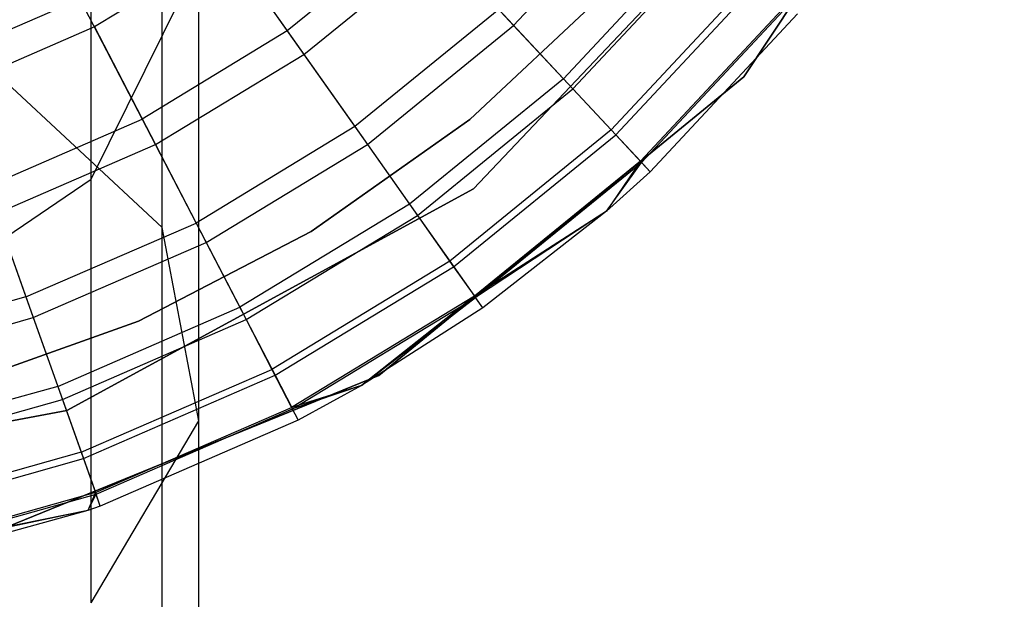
# Model space of a CAD drawing. Extents: x -28.1 to 0, y 0 to 28.1.
# Tile 197 of 215: x -13.935 to -13.628, y 27.164 to 27.345. Entities that reach past the tile are written whole.
import ezdxf

# ---------------------------------------------------------------- set-up
doc = ezdxf.new("R2010")
doc.units = 0
doc.header["$MEASUREMENT"] = 0
doc.layers.get('0').update_dxf_attribs({"color": 13, "linetype": 'CONTINUOUS'})

# ---------------------------------------------------------------- blocks, each defined once
blk = doc.blocks.new('ORTO_VIII_Z_ZAROWKA_OKAPO0')
at = {"color": 0}
for p, q in [((14.70073, 27.58831, 10.00781), (14.78182, 27.71055, 10.00781)), ((14.78182, 27.71055, 3.3149), (14.70073, 27.58831, 3.3149)), ((14.70073, 27.58831, 10.00781), (14.78182, 27.71055, 10.00781)), ((14.78182, 27.71055, 3.3149), (14.70073, 27.58831, 3.3149)), ((14.51981, 27.5414, 1.17948), (14.51981, 27.69558, 1.33366)), ((14.51981, 27.5414, 1.17948), (14.51981, 27.69558, 1.33366)), ((14.49776, 27.55645, 1.45041), (14.49776, 27.66335, 1.60309)), ((14.49776, 27.55645, 1.45041), (14.49776, 27.66335, 1.60309)), ((14.71576, 27.65809, 10.00781), (14.61671, 27.55341, 10.00781)), ((14.61671, 27.55341, 3.3149), (14.71576, 27.65809, 3.3149)), ((14.61671, 27.55341, 3.3149), (14.71576, 27.65809, 3.3149)), ((14.71576, 27.65809, 10.00781), (14.61671, 27.55341, 10.00781)), ((14.62916, 27.60427, 10.09418), (14.66921, 27.64715, 10.09418)), ((14.62916, 27.60427, 10.09418), (14.66921, 27.64715, 10.09418)), ((14.53442, 27.637, 12.23809), (14.55873, 27.60255, 12.20857)), ((14.53442, 27.637, 12.23809), (14.55873, 27.60255, 12.20857)), ((14.59966, 27.63586, 12.20857), (14.55873, 27.60255, 12.20857)), ((14.59966, 27.63586, 12.20857), (14.55873, 27.60255, 12.20857)), ((14.64466, 27.58768, 12.13001), (14.68682, 27.63282, 12.13001)), ((14.64466, 27.58768, 12.13001), (14.68682, 27.63282, 12.13001)), ((14.54009, 27.62895, 9.95481), (14.49877, 27.60383, 9.95481)), ((14.54009, 27.62895, 9.95481), (14.49877, 27.60383, 9.95481)), ((14.54009, 27.62895, 9.95481), (14.56387, 27.59527, 10.02262)), ((14.54009, 27.62895, 9.95481), (14.56387, 27.59527, 10.02262)), ((14.56387, 27.59527, 10.02262), (14.60575, 27.62934, 10.02262)), ((14.56387, 27.59527, 10.02262), (14.60575, 27.62934, 10.02262)), ((14.60575, 27.62934, 10.02262), (14.62916, 27.60427, 10.09418)), ((14.60575, 27.62934, 10.02262), (14.62916, 27.60427, 10.09418)), ((14.64762, 27.58451, 10.16879), (14.69018, 27.63009, 10.16879)), ((14.64762, 27.58451, 10.16879), (14.69018, 27.63009, 10.16879)), ((14.49776, 27.55645, 1.45041), (14.53117, 27.62393, 1.39378)), ((14.49776, 27.55645, 1.45041), (14.53117, 27.62393, 1.39378)), ((14.53117, 27.48128, 1.25113), (14.53117, 27.62393, 1.39378)), ((14.53117, 27.48128, 1.25113), (14.53117, 27.62393, 1.39378)), ((14.6595, 27.57178, 12.08336), (14.70369, 27.6191, 12.08336)), ((14.6595, 27.57178, 12.08336), (14.70369, 27.6191, 12.08336)), ((14.61549, 27.57504, 3.47238), (14.65964, 27.61632, 3.47238)), ((14.65964, 27.61632, 3.43301), (14.61549, 27.57504, 3.43301)), ((14.61549, 27.57504, 3.47238), (14.65964, 27.61632, 3.47238)), ((14.65964, 27.61632, 3.43301), (14.61549, 27.57504, 3.43301)), ((14.66093, 27.57026, 10.24572), (14.70531, 27.61778, 10.24572)), ((14.66093, 27.57026, 10.24572), (14.70531, 27.61778, 10.24572)), ((14.45112, 27.59384, 12.23809), (14.49424, 27.61257, 12.23809)), ((14.45112, 27.59384, 12.23809), (14.49424, 27.61257, 12.23809)), ((14.49424, 27.61257, 12.23809), (14.51364, 27.57513, 12.20857)), ((14.49424, 27.61257, 12.23809), (14.51364, 27.57513, 12.20857)), ((14.6686, 27.56205, 12.03365), (14.71402, 27.61069, 12.03365)), ((14.6686, 27.56205, 12.03365), (14.71402, 27.61069, 12.03365)), ((14.66897, 27.56165, 10.32419), (14.71445, 27.61034, 10.32419)), ((14.66897, 27.56165, 10.32419), (14.71445, 27.61034, 10.32419)), ((14.62451, 27.60926, 12.17217), (14.57972, 27.57282, 12.17217)), ((14.62451, 27.60926, 12.17217), (14.57972, 27.57282, 12.17217)), ((14.62451, 27.60926, 12.17217), (14.64466, 27.58768, 12.13001)), ((14.62451, 27.60926, 12.17217), (14.64466, 27.58768, 12.13001)), ((14.7175, 27.60786, 10.40345), (14.67166, 27.55877, 10.40345)), ((14.7175, 27.60786, 11.98237), (14.67166, 27.55877, 11.98237)), ((14.7175, 27.60786, 10.40345), (14.67166, 27.55877, 10.40345)), ((14.7175, 27.60786, 11.98237), (14.67166, 27.55877, 11.98237)), ((14.49877, 27.60383, 9.95481), (14.45441, 27.58456, 9.95481)), ((14.49877, 27.60383, 9.95481), (14.45441, 27.58456, 9.95481)), ((14.49877, 27.60383, 9.95481), (14.51774, 27.56722, 10.02262)), ((14.49877, 27.60383, 9.95481), (14.51774, 27.56722, 10.02262)), ((14.58365, 27.56725, 10.09418), (14.62916, 27.60427, 10.09418)), ((14.58365, 27.56725, 10.09418), (14.62916, 27.60427, 10.09418)), ((14.62916, 27.60427, 10.09418), (14.64762, 27.58451, 10.16879)), ((14.62916, 27.60427, 10.09418), (14.64762, 27.58451, 10.16879)), ((14.55873, 27.60255, 12.20857), (14.51364, 27.57513, 12.20857)), ((14.55873, 27.60255, 12.20857), (14.51364, 27.57513, 12.20857)), ((14.55873, 27.60255, 12.20857), (14.57972, 27.57282, 12.17217)), ((14.55873, 27.60255, 12.20857), (14.57972, 27.57282, 12.17217)), ((14.51774, 27.56722, 10.02262), (14.56387, 27.59527, 10.02262)), ((14.51774, 27.56722, 10.02262), (14.56387, 27.59527, 10.02262)), ((14.56387, 27.59527, 10.02262), (14.58365, 27.56725, 10.09418)), ((14.56387, 27.59527, 10.02262), (14.58365, 27.56725, 10.09418)), ((14.51981, 27.5414, 1.17948), (14.46629, 27.59124, 1.12008)), ((14.51981, 27.5414, 1.17948), (14.46629, 27.59124, 1.12008)), ((14.58721, 27.4954, 10.00781), (14.70073, 27.58831, 10.00781)), ((14.70073, 27.58831, 3.3149), (14.58721, 27.4954, 3.3149)), ((14.58721, 27.4954, 10.00781), (14.70073, 27.58831, 10.00781)), ((14.70073, 27.58831, 3.3149), (14.58721, 27.4954, 3.3149)), ((14.64466, 27.58768, 12.13001), (14.59674, 27.5487, 12.13001)), ((14.64466, 27.58768, 12.13001), (14.59674, 27.5487, 12.13001)), ((14.64466, 27.58768, 12.13001), (14.6595, 27.57178, 12.08336)), ((14.64466, 27.58768, 12.13001), (14.6595, 27.57178, 12.08336)), ((14.70073, 27.58831, 10.00781), (14.70073, 27.58831, 3.3149)), ((14.70073, 27.58831, 10.00781), (14.70073, 27.58831, 3.3149)), ((14.59924, 27.54516, 10.16879), (14.64762, 27.58451, 10.16879)), ((14.59924, 27.54516, 10.16879), (14.64762, 27.58451, 10.16879)), ((14.64762, 27.58451, 10.16879), (14.66093, 27.57026, 10.24572)), ((14.64762, 27.58451, 10.16879), (14.66093, 27.57026, 10.24572)), ((14.46524, 27.55411, 12.20857), (14.51364, 27.57513, 12.20857)), ((14.46524, 27.55411, 12.20857), (14.51364, 27.57513, 12.20857)), ((14.51364, 27.57513, 12.20857), (14.53038, 27.54282, 12.17217)), ((14.51364, 27.57513, 12.20857), (14.53038, 27.54282, 12.17217)), ((14.56612, 27.54014, 3.47238), (14.61549, 27.57504, 3.47238)), ((14.61549, 27.57504, 3.43301), (14.56612, 27.54014, 3.43301)), ((14.56612, 27.54014, 3.47238), (14.61549, 27.57504, 3.47238)), ((14.61549, 27.57504, 3.43301), (14.56612, 27.54014, 3.43301)), ((14.61549, 27.57504, 3.47238), (14.61549, 27.57504, 3.43301)), ((14.61549, 27.57504, 3.47238), (14.61549, 27.57504, 3.43301)), ((14.57972, 27.57282, 12.17217), (14.53038, 27.54282, 12.17217)), ((14.57972, 27.57282, 12.17217), (14.53038, 27.54282, 12.17217)), ((14.57972, 27.57282, 12.17217), (14.59674, 27.5487, 12.13001)), ((14.57972, 27.57282, 12.17217), (14.59674, 27.5487, 12.13001)), ((14.6595, 27.57178, 12.08336), (14.60929, 27.53093, 12.08336)), ((14.6595, 27.57178, 12.08336), (14.60929, 27.53093, 12.08336)), ((14.61049, 27.52922, 10.24572), (14.66093, 27.57026, 10.24572)), ((14.61049, 27.52922, 10.24572), (14.66093, 27.57026, 10.24572)), ((14.6595, 27.57178, 12.08336), (14.6686, 27.56205, 12.03365)), ((14.6595, 27.57178, 12.08336), (14.6686, 27.56205, 12.03365)), ((14.66093, 27.57026, 10.24572), (14.66897, 27.56165, 10.32419)), ((14.66093, 27.57026, 10.24572), (14.66897, 27.56165, 10.32419)), ((14.46822, 27.54571, 10.02262), (14.51774, 27.56722, 10.02262)), ((14.46822, 27.54571, 10.02262), (14.51774, 27.56722, 10.02262)), ((14.51774, 27.56722, 10.02262), (14.53352, 27.53676, 10.09418)), ((14.51774, 27.56722, 10.02262), (14.53352, 27.53676, 10.09418)), ((14.53352, 27.53676, 10.09418), (14.58365, 27.56725, 10.09418)), ((14.53352, 27.53676, 10.09418), (14.58365, 27.56725, 10.09418)), ((14.58365, 27.56725, 10.09418), (14.59924, 27.54516, 10.16879)), ((14.58365, 27.56725, 10.09418), (14.59924, 27.54516, 10.16879)), ((14.6686, 27.56205, 12.03365), (14.61697, 27.52005, 12.03365)), ((14.6686, 27.56205, 12.03365), (14.61697, 27.52005, 12.03365)), ((14.61728, 27.5196, 10.32419), (14.66897, 27.56165, 10.32419)), ((14.61728, 27.5196, 10.32419), (14.66897, 27.56165, 10.32419)), ((14.6686, 27.56205, 12.03365), (14.65803, 27.54651, 11.98237)), ((14.6686, 27.56205, 12.03365), (14.65803, 27.54651, 11.98237)), ((14.65803, 27.54651, 10.40345), (14.66897, 27.56165, 10.32419)), ((14.65803, 27.54651, 10.40345), (14.66897, 27.56165, 10.32419)), ((14.67166, 27.55877, 11.98237), (14.6686, 27.56205, 12.03365)), ((14.67166, 27.55877, 11.98237), (14.6686, 27.56205, 12.03365)), ((14.67166, 27.55877, 10.40345), (14.66897, 27.56165, 10.32419)), ((14.67166, 27.55877, 10.40345), (14.66897, 27.56165, 10.32419)), ((14.67166, 27.55877, 10.40345), (14.65803, 27.54651, 10.40345)), ((14.67166, 27.55877, 11.98237), (14.65803, 27.54651, 11.98237)), ((14.67166, 27.55877, 10.40345), (14.65803, 27.54651, 10.40345)), ((14.67166, 27.55877, 11.98237), (14.65803, 27.54651, 11.98237)), ((14.67166, 27.55877, 11.98237), (14.67166, 27.55877, 10.40345)), ((14.67166, 27.55877, 11.98237), (14.67166, 27.55877, 10.40345)), ((14.42724, 27.50858, 1.49057), (14.49776, 27.55645, 1.45041)), ((14.42724, 27.50858, 1.49057), (14.49776, 27.55645, 1.45041)), ((14.49776, 27.42465, 1.31861), (14.49776, 27.55645, 1.45041)), ((14.49776, 27.42465, 1.31861), (14.49776, 27.55645, 1.45041)), ((14.46524, 27.55411, 12.20857), (14.47742, 27.51981, 12.17217)), ((14.46524, 27.55411, 12.20857), (14.47742, 27.51981, 12.17217)), ((14.61671, 27.55341, 10.00781), (14.49016, 27.48445, 10.00781)), ((14.49016, 27.48445, 3.3149), (14.61671, 27.55341, 3.3149)), ((14.49016, 27.48445, 3.3149), (14.61671, 27.55341, 3.3149)), ((14.61671, 27.55341, 10.00781), (14.49016, 27.48445, 10.00781)), ((14.61671, 27.55341, 3.3149), (14.61671, 27.55341, 10.00781)), ((14.61671, 27.55341, 3.3149), (14.61671, 27.55341, 10.00781)), ((14.59674, 27.5487, 12.13001), (14.54397, 27.51661, 12.13001)), ((14.59674, 27.5487, 12.13001), (14.54397, 27.51661, 12.13001)), ((14.59674, 27.5487, 12.13001), (14.60929, 27.53093, 12.08336)), ((14.59674, 27.5487, 12.13001), (14.60929, 27.53093, 12.08336)), ((14.46822, 27.54571, 10.02262), (14.47971, 27.51339, 10.09418)), ((14.46822, 27.54571, 10.02262), (14.47971, 27.51339, 10.09418)), ((14.65803, 27.54651, 11.98237), (14.61697, 27.52005, 12.03365)), ((14.65803, 27.54651, 11.98237), (14.61697, 27.52005, 12.03365)), ((14.65803, 27.54651, 10.40345), (14.61728, 27.5196, 10.32419)), ((14.65803, 27.54651, 10.40345), (14.61728, 27.5196, 10.32419)), ((14.65803, 27.54651, 10.40345), (14.61956, 27.51638, 10.40345)), ((14.65803, 27.54651, 11.98237), (14.61956, 27.51638, 11.98237)), ((14.65803, 27.54651, 10.40345), (14.61956, 27.51638, 10.40345)), ((14.65803, 27.54651, 11.98237), (14.61956, 27.51638, 11.98237)), ((14.65803, 27.54651, 11.98237), (14.65803, 27.54651, 10.40345)), ((14.65803, 27.54651, 11.98237), (14.65803, 27.54651, 10.40345)), ((14.47742, 27.51981, 12.17217), (14.53038, 27.54282, 12.17217)), ((14.47742, 27.51981, 12.17217), (14.53038, 27.54282, 12.17217)), ((14.53038, 27.54282, 12.17217), (14.54397, 27.51661, 12.13001)), ((14.53038, 27.54282, 12.17217), (14.54397, 27.51661, 12.13001)), ((14.54596, 27.51276, 10.16879), (14.59924, 27.54516, 10.16879)), ((14.54596, 27.51276, 10.16879), (14.59924, 27.54516, 10.16879)), ((14.59924, 27.54516, 10.16879), (14.61049, 27.52922, 10.24572)), ((14.59924, 27.54516, 10.16879), (14.61049, 27.52922, 10.24572)), ((14.51247, 27.5123, 3.47238), (14.56612, 27.54014, 3.47238)), ((14.56612, 27.54014, 3.43301), (14.51247, 27.5123, 3.43301)), ((14.51247, 27.5123, 3.47238), (14.56612, 27.54014, 3.47238)), ((14.56612, 27.54014, 3.43301), (14.51247, 27.5123, 3.43301)), ((14.53117, 27.48128, 1.25113), (14.51981, 27.5414, 1.17948)), ((14.51981, 27.36278, 1.05441), (14.51981, 27.5414, 1.17948)), ((14.53117, 27.48128, 1.25113), (14.51981, 27.5414, 1.17948)), ((14.51981, 27.36278, 1.05441), (14.51981, 27.5414, 1.17948)), ((14.56612, 27.54014, 3.47238), (14.56612, 27.54014, 3.43301)), ((14.56612, 27.54014, 3.47238), (14.56612, 27.54014, 3.43301)), ((14.47971, 27.51339, 10.09418), (14.53352, 27.53676, 10.09418)), ((14.47971, 27.51339, 10.09418), (14.53352, 27.53676, 10.09418)), ((14.53352, 27.53676, 10.09418), (14.54596, 27.51276, 10.16879)), ((14.53352, 27.53676, 10.09418), (14.54596, 27.51276, 10.16879)), ((14.60929, 27.53093, 12.08336), (14.55397, 27.49729, 12.08336)), ((14.60929, 27.53093, 12.08336), (14.55397, 27.49729, 12.08336)), ((14.60929, 27.53093, 12.08336), (14.61697, 27.52005, 12.03365)), ((14.60929, 27.53093, 12.08336), (14.61697, 27.52005, 12.03365)), ((14.55493, 27.49544, 10.24572), (14.61049, 27.52922, 10.24572)), ((14.55493, 27.49544, 10.24572), (14.61049, 27.52922, 10.24572)), ((14.61049, 27.52922, 10.24572), (14.61728, 27.5196, 10.32419)), ((14.61049, 27.52922, 10.24572), (14.61728, 27.5196, 10.32419)), ((14.47742, 27.51981, 12.17217), (14.42183, 27.50424, 12.17217)), ((14.47742, 27.51981, 12.17217), (14.42183, 27.50424, 12.17217)), ((14.47742, 27.51981, 12.17217), (14.48731, 27.492, 12.13001)), ((14.47742, 27.51981, 12.17217), (14.48731, 27.492, 12.13001)), ((14.61697, 27.52005, 12.03365), (14.5601, 27.48546, 12.03365)), ((14.61697, 27.52005, 12.03365), (14.5601, 27.48546, 12.03365)), ((14.56035, 27.48498, 10.32419), (14.61728, 27.5196, 10.32419)), ((14.56035, 27.48498, 10.32419), (14.61728, 27.5196, 10.32419)), ((14.61697, 27.52005, 12.03365), (14.58182, 27.49224, 11.98237)), ((14.61697, 27.52005, 12.03365), (14.58182, 27.49224, 11.98237)), ((14.58182, 27.49224, 10.40345), (14.61728, 27.5196, 10.32419)), ((14.58182, 27.49224, 10.40345), (14.61728, 27.5196, 10.32419)), ((14.61956, 27.51638, 11.98237), (14.61697, 27.52005, 12.03365)), ((14.61956, 27.51638, 11.98237), (14.61697, 27.52005, 12.03365)), ((14.61956, 27.51638, 10.40345), (14.61728, 27.5196, 10.32419)), ((14.61956, 27.51638, 10.40345), (14.61728, 27.5196, 10.32419)), ((14.48731, 27.492, 12.13001), (14.54397, 27.51661, 12.13001)), ((14.48731, 27.492, 12.13001), (14.54397, 27.51661, 12.13001)), ((14.54397, 27.51661, 12.13001), (14.55397, 27.49729, 12.08336)), ((14.54397, 27.51661, 12.13001), (14.55397, 27.49729, 12.08336)), ((14.61956, 27.51638, 10.40345), (14.58182, 27.49224, 10.40345)), ((14.61956, 27.51638, 11.98237), (14.58182, 27.49224, 11.98237)), ((14.61956, 27.51638, 10.40345), (14.58182, 27.49224, 10.40345)), ((14.61956, 27.51638, 11.98237), (14.58182, 27.49224, 11.98237)), ((14.61956, 27.51638, 11.98237), (14.61956, 27.51638, 10.40345)), ((14.61956, 27.51638, 11.98237), (14.61956, 27.51638, 10.40345)), ((14.42321, 27.49756, 10.09418), (14.47971, 27.51339, 10.09418)), ((14.42321, 27.49756, 10.09418), (14.47971, 27.51339, 10.09418)), ((14.45552, 27.49202, 3.47238), (14.51247, 27.5123, 3.47238)), ((14.51247, 27.5123, 3.43301), (14.45552, 27.49202, 3.43301)), ((14.45552, 27.49202, 3.47238), (14.51247, 27.5123, 3.47238)), ((14.51247, 27.5123, 3.43301), (14.45552, 27.49202, 3.43301)), ((14.47971, 27.51339, 10.09418), (14.48876, 27.48791, 10.16879)), ((14.47971, 27.51339, 10.09418), (14.48876, 27.48791, 10.16879)), ((14.48876, 27.48791, 10.16879), (14.54596, 27.51276, 10.16879)), ((14.48876, 27.48791, 10.16879), (14.54596, 27.51276, 10.16879)), ((14.51247, 27.5123, 3.47238), (14.51247, 27.5123, 3.43301)), ((14.51247, 27.5123, 3.47238), (14.51247, 27.5123, 3.43301)), ((14.54596, 27.51276, 10.16879), (14.55493, 27.49544, 10.24572)), ((14.54596, 27.51276, 10.16879), (14.55493, 27.49544, 10.24572)), ((14.4946, 27.4715, 12.08336), (14.55397, 27.49729, 12.08336)), ((14.4946, 27.4715, 12.08336), (14.55397, 27.49729, 12.08336)), ((14.55397, 27.49729, 12.08336), (14.5601, 27.48546, 12.03365)), ((14.55397, 27.49729, 12.08336), (14.5601, 27.48546, 12.03365)), ((14.45135, 27.44008, 10.00781), (14.58721, 27.4954, 10.00781)), ((14.58721, 27.4954, 3.3149), (14.45135, 27.44008, 3.3149)), ((14.45135, 27.44008, 10.00781), (14.58721, 27.4954, 10.00781)), ((14.58721, 27.4954, 3.3149), (14.45135, 27.44008, 3.3149)), ((14.49529, 27.46954, 10.24572), (14.55493, 27.49544, 10.24572)), ((14.49529, 27.46954, 10.24572), (14.55493, 27.49544, 10.24572)), ((14.55493, 27.49544, 10.24572), (14.56035, 27.48498, 10.32419)), ((14.55493, 27.49544, 10.24572), (14.56035, 27.48498, 10.32419)), ((14.58721, 27.4954, 10.00781), (14.58721, 27.4954, 3.3149)), ((14.58721, 27.4954, 10.00781), (14.58721, 27.4954, 3.3149)), ((14.48731, 27.492, 12.13001), (14.42783, 27.47533, 12.13001)), ((14.48731, 27.492, 12.13001), (14.42783, 27.47533, 12.13001)), ((14.48731, 27.492, 12.13001), (14.4946, 27.4715, 12.08336)), ((14.48731, 27.492, 12.13001), (14.4946, 27.4715, 12.08336)), ((14.58182, 27.49224, 11.98237), (14.5601, 27.48546, 12.03365)), ((14.58182, 27.49224, 11.98237), (14.5601, 27.48546, 12.03365)), ((14.58182, 27.49224, 10.40345), (14.56035, 27.48498, 10.32419)), ((14.58182, 27.49224, 10.40345), (14.56035, 27.48498, 10.32419)), ((14.58182, 27.49224, 10.40345), (14.56217, 27.48148, 10.40345)), ((14.58182, 27.49224, 11.98237), (14.56217, 27.48148, 11.98237)), ((14.58182, 27.49224, 10.40345), (14.56217, 27.48148, 10.40345)), ((14.58182, 27.49224, 11.98237), (14.56217, 27.48148, 11.98237)), ((14.58182, 27.49224, 11.98237), (14.58182, 27.49224, 10.40345)), ((14.58182, 27.49224, 11.98237), (14.58182, 27.49224, 10.40345)), ((14.42872, 27.47109, 10.16879), (14.48876, 27.48791, 10.16879)), ((14.42872, 27.47109, 10.16879), (14.48876, 27.48791, 10.16879)), ((14.48876, 27.48791, 10.16879), (14.49529, 27.46954, 10.24572)), ((14.48876, 27.48791, 10.16879), (14.49529, 27.46954, 10.24572)), ((14.49016, 27.48445, 10.00781), (14.34849, 27.45798, 10.00781)), ((14.34849, 27.45798, 3.3149), (14.49016, 27.48445, 3.3149)), ((14.34849, 27.45798, 3.3149), (14.49016, 27.48445, 3.3149)), ((14.49016, 27.48445, 10.00781), (14.34849, 27.45798, 10.00781)), ((14.49016, 27.48445, 3.3149), (14.49016, 27.48445, 10.00781)), ((14.49016, 27.48445, 3.3149), (14.49016, 27.48445, 10.00781)), ((14.49906, 27.45895, 12.03365), (14.5601, 27.48546, 12.03365)), ((14.49906, 27.45895, 12.03365), (14.5601, 27.48546, 12.03365)), ((14.49924, 27.45843, 10.32419), (14.56035, 27.48498, 10.32419)), ((14.49924, 27.45843, 10.32419), (14.56035, 27.48498, 10.32419)), ((14.5601, 27.48546, 12.03365), (14.56217, 27.48148, 11.98237)), ((14.5601, 27.48546, 12.03365), (14.56217, 27.48148, 11.98237)), ((14.56217, 27.48148, 10.40345), (14.56035, 27.48498, 10.32419)), ((14.56217, 27.48148, 10.40345), (14.56035, 27.48498, 10.32419)), ((14.49776, 27.42465, 1.31861), (14.53117, 27.48128, 1.25113)), ((14.49776, 27.42465, 1.31861), (14.53117, 27.48128, 1.25113)), ((14.56217, 27.48148, 10.40345), (14.50056, 27.45472, 10.40345)), ((14.56217, 27.48148, 11.98237), (14.50056, 27.45472, 11.98237)), ((14.56217, 27.48148, 10.40345), (14.50056, 27.45472, 10.40345)), ((14.56217, 27.48148, 11.98237), (14.50056, 27.45472, 11.98237)), ((14.53117, 27.31602, 1.13541), (14.53117, 27.48128, 1.25113)), ((14.53117, 27.31602, 1.13541), (14.53117, 27.48128, 1.25113)), ((14.56217, 27.48148, 11.98237), (14.56217, 27.48148, 10.40345)), ((14.56217, 27.48148, 11.98237), (14.56217, 27.48148, 10.40345)), ((14.4946, 27.4715, 12.08336), (14.43226, 27.45404, 12.08336)), ((14.4946, 27.4715, 12.08336), (14.43226, 27.45404, 12.08336)), ((14.43268, 27.45199, 10.24572), (14.49529, 27.46954, 10.24572)), ((14.43268, 27.45199, 10.24572), (14.49529, 27.46954, 10.24572)), ((14.4946, 27.4715, 12.08336), (14.49906, 27.45895, 12.03365)), ((14.4946, 27.4715, 12.08336), (14.49906, 27.45895, 12.03365)), ((14.49529, 27.46954, 10.24572), (14.49924, 27.45843, 10.32419)), ((14.49529, 27.46954, 10.24572), (14.49924, 27.45843, 10.32419)), ((14.49906, 27.45895, 12.03365), (14.43497, 27.44099, 12.03365)), ((14.49906, 27.45895, 12.03365), (14.43497, 27.44099, 12.03365)), ((14.43508, 27.44046, 10.32419), (14.49924, 27.45843, 10.32419)), ((14.43508, 27.44046, 10.32419), (14.49924, 27.45843, 10.32419)), ((14.49906, 27.45895, 12.03365), (14.49671, 27.45337, 11.98237)), ((14.49906, 27.45895, 12.03365), (14.49671, 27.45337, 11.98237)), ((14.49671, 27.45337, 10.40345), (14.49924, 27.45843, 10.32419)), ((14.49671, 27.45337, 10.40345), (14.49924, 27.45843, 10.32419)), ((14.50056, 27.45472, 11.98237), (14.49906, 27.45895, 12.03365)), ((14.50056, 27.45472, 11.98237), (14.49906, 27.45895, 12.03365)), ((14.50056, 27.45472, 10.40345), (14.49924, 27.45843, 10.32419)), ((14.50056, 27.45472, 10.40345), (14.49924, 27.45843, 10.32419)), ((14.50056, 27.45472, 10.40345), (14.49671, 27.45337, 10.40345)), ((14.50056, 27.45472, 11.98237), (14.49671, 27.45337, 11.98237)), ((14.50056, 27.45472, 10.40345), (14.49671, 27.45337, 10.40345)), ((14.50056, 27.45472, 11.98237), (14.49671, 27.45337, 11.98237)), ((14.50056, 27.45472, 11.98237), (14.50056, 27.45472, 10.40345)), ((14.50056, 27.45472, 11.98237), (14.50056, 27.45472, 10.40345)), ((14.49671, 27.45337, 11.98237), (14.43497, 27.44099, 12.03365)), ((14.49671, 27.45337, 11.98237), (14.43497, 27.44099, 12.03365)), ((14.49671, 27.45337, 10.40345), (14.43508, 27.44046, 10.32419)), ((14.49671, 27.45337, 10.40345), (14.43508, 27.44046, 10.32419)), ((14.49671, 27.45337, 10.40345), (14.43588, 27.4366, 10.40345)), ((14.49671, 27.45337, 11.98237), (14.43588, 27.4366, 11.98237)), ((14.49671, 27.45337, 10.40345), (14.43588, 27.4366, 10.40345)), ((14.49671, 27.45337, 11.98237), (14.43588, 27.4366, 11.98237)), ((14.49671, 27.45337, 11.98237), (14.49671, 27.45337, 10.40345)), ((14.49671, 27.45337, 11.98237), (14.49671, 27.45337, 10.40345))]:
    blk.add_line(p, q, dxfattribs=at)

msp = doc.modelspace()

# ---------------------------------------------------------------- block references
at = {"color": 0}
msp.add_blockref('ORTO_VIII_Z_ZAROWKA_OKAPO0', (-28.41, -0.26151, -0.64167), dxfattribs=at)

doc.saveas('drawing.dxf')
